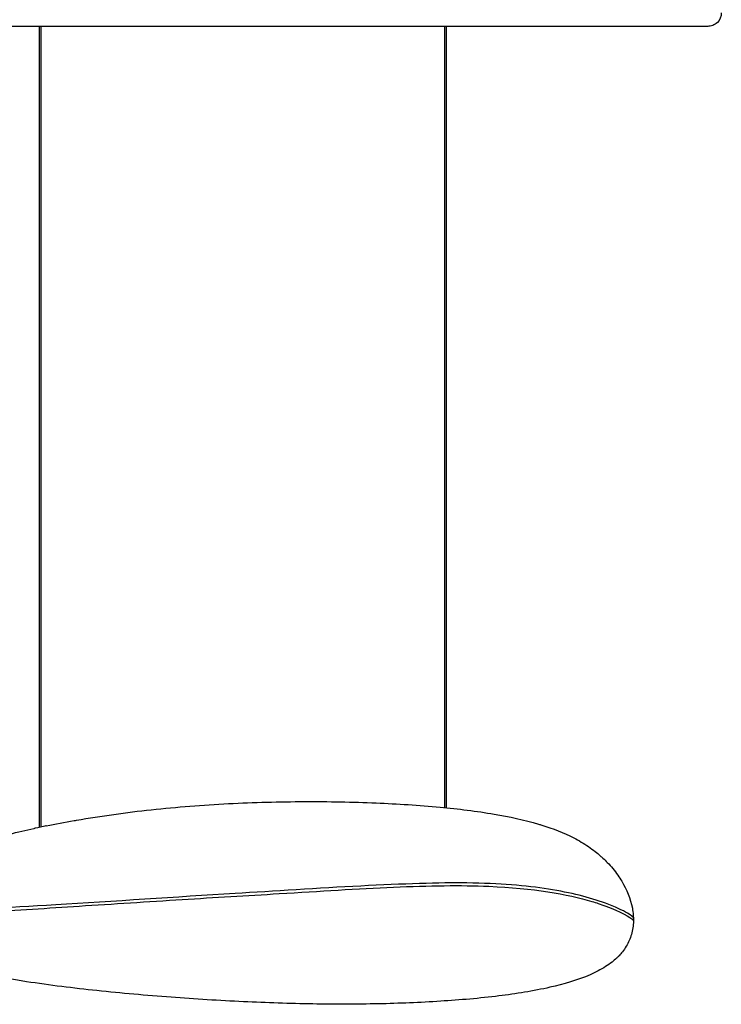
# Model space of a CAD drawing. Header units: centimetres. Extents: x 176 to 739, y 180 to 597.
# Tile 5 of 21: x 262 to 288, y 348 to 385. Entities that reach past the tile are written whole.
import ezdxf

# ---------------------------------------------------------------- set-up
doc = ezdxf.new("R2010")
doc.units = ezdxf.units.CM
doc.layers.add('Make2D$Visibile$Curve', color=7, linetype='Continuous', true_color=0x000000)

msp = doc.modelspace()

# ---------------------------------------------------------------- linework, layer by layer
at = {"layer": 'Make2D$Visibile$Curve', "color": 18, "lineweight": -3, "true_color": 0x000000}
for points, knots in [([(287.828, 385.059), (287.828, 384.927), (287.776, 384.799), (287.634, 384.657), (287.576, 384.619), (287.466, 384.585), (287.374, 384.568), (287.328, 384.559)], [0, 0, 0, 0, 0.4269899, 0.4269899, 0.6458364, 0.6458364, 0.7953864, 0.7953864, 0.7953864, 0.7953864]), ([(287.328, 384.559), (287.329, 384.559), (286.723, 384.559), (284.441, 384.559), (281.662, 384.559), (278.14, 384.559), (272.599, 384.559), (264.38, 384.559), (254.778, 384.559), (244.127, 384.559), (236.604, 384.559), (232.844, 384.559)], [0, 0, 0, 0, 9.972505, 19.94501, 25.346355, 30.747701, 41.550392, 52.407913, 63.265435, 74.598986, 85.921471, 85.921471, 85.921471, 85.921471]), ([(262.853, 354.968), (263.195, 355.038), (263.538, 355.102), (263.88, 355.162), (263.913, 355.168), (263.945, 355.174), (263.978, 355.179), (264.889, 355.336), (265.821, 355.465), (266.739, 355.564), (267.687, 355.666), (268.646, 355.74), (269.599, 355.789), (270.533, 355.837), (271.477, 355.863), (272.414, 355.866), (273.292, 355.87), (274.183, 355.854), (275.062, 355.816), (275.844, 355.783), (276.648, 355.732), (277.429, 355.658), (278.091, 355.596), (278.774, 355.514), (279.43, 355.402), (279.979, 355.309), (280.538, 355.19), (281.068, 355.032), (281.106, 355.021), (281.144, 355.009), (281.183, 354.998)], [0.357702, 0.357702, 0.357702, 0.357702, 1.409145, 1.409145, 1.409145, 1.508991, 1.508991, 1.508991, 4.31916, 4.31916, 4.31916, 7.21006, 7.21006, 7.21006, 10.042573, 10.042573, 10.042573, 12.699189, 12.699189, 12.699189, 15.073107, 15.073107, 15.073107, 17.093188, 17.093188, 17.093188, 18.782828, 18.782828, 18.782828, 18.904032, 18.904032, 18.904032, 18.904032]), ([(258.041, 353.361), (258.127, 353.413), (258.213, 353.463), (258.301, 353.511), (258.418, 353.575), (258.537, 353.635), (258.657, 353.693), (258.922, 353.82), (259.198, 353.935), (259.472, 354.039), (260.123, 354.285), (260.829, 354.492), (261.499, 354.661), (261.794, 354.735), (262.094, 354.805), (262.396, 354.871)], [0.216355, 0.216355, 0.216355, 0.216355, 0.516474, 0.516474, 0.516474, 0.91615, 0.91615, 0.91615, 1.803425, 1.803425, 1.803425, 3.932946, 3.932946, 3.932946, 4.861135, 4.861135, 4.861135, 4.861135]), ([(262.749, 354.943), (262.623, 354.914), (262.425, 354.874), (262.394, 354.871), (262.404, 354.873), (262.427, 354.878)], [0, 0, 0, 0, 0.5071566, 0.5071566, 0.6877562, 0.6877562, 0.6877562, 0.6877562]), ([(281.183, 354.997), (281.592, 354.87), (281.997, 354.714), (282.37, 354.522), (282.56, 354.424), (282.74, 354.318), (282.913, 354.199), (282.998, 354.141), (283.081, 354.081), (283.161, 354.018), (283.224, 353.968), (283.286, 353.917), (283.35, 353.861)], [23.877352, 23.877352, 23.877352, 23.877352, 25.187048, 25.187048, 25.187048, 25.845909, 25.845909, 25.845909, 26.170407, 26.170407, 26.170407, 26.423987, 26.423987, 26.423987, 26.423987]), ([(283.45, 353.77), (283.505, 353.719), (283.559, 353.666), (283.611, 353.611), (283.68, 353.539), (283.746, 353.465), (283.81, 353.389), (283.877, 353.307), (283.941, 353.223), (284.002, 353.137), (284.053, 353.065), (284.101, 352.991), (284.146, 352.916), (284.328, 352.614), (284.472, 352.275), (284.539, 351.919), (284.541, 351.906), (284.544, 351.893), (284.548, 351.864)], [0.15109, 0.15109, 0.15109, 0.15109, 0.390139, 0.390139, 0.390139, 0.703741, 0.703741, 0.703741, 1.035503, 1.035503, 1.035503, 1.310905, 1.310905, 1.310905, 2.430554, 2.430554, 2.430554, 2.47229, 2.47229, 2.47229, 2.47229]), ([(283.544, 352.101), (282.938, 352.323), (282.265, 352.491), (280.605, 352.756), (279.621, 352.838), (277.426, 352.866), (276.038, 352.821), (272.938, 352.66), (271.233, 352.546), (269.837, 352.462)], [-14.480703, -14.480703, -14.480703, -14.480703, -10.481818, -10.481818, -6.486725, -6.486725, -3.246891, -3.246891, 0, 0, 0, 0]), ([(271.474, 352.459), (272.959, 352.548), (274.387, 352.64), (277.011, 352.755), (278.204, 352.775), (279.231, 352.731)], [-7.885949, -7.885949, -7.885949, -7.885949, -3.941613, -3.941613, 0, 0, 0, 0]), ([(269.837, 352.462), (267.669, 352.332), (265.309, 352.168), (261.377, 351.931), (259.775, 351.848), (258.641, 351.807)], [-12.393364, -12.393364, -12.393364, -12.393364, -6.194542, -6.194542, -0.798995, -0.798995, -0.798995, -0.798995]), ([(264.071, 351.998), (265.311, 352.079), (266.622, 352.163), (269.081, 352.316), (270.274, 352.388), (271.474, 352.459)], [-7.535307, -7.535307, -7.535307, -7.535307, -3.669745, -3.669745, 0, 0, 0, 0]), ([(258.765, 351.71), (259.349, 351.731), (260.009, 351.759), (261.738, 351.846), (262.927, 351.922), (264.071, 351.998)], [-13.21916, -13.21916, -13.21916, -13.21916, -11.102731, -11.102731, -7.535307, -7.535307, -7.535307, -7.535307]), ([(284.578, 351.552), (284.576, 351.592), (284.5, 351.653), (284.178, 351.839), (283.898, 351.968), (283.544, 352.101)], [-3.035743, -3.035743, -3.035743, -3.035743, -1.696988, -1.696988, 0, 0, 0, 0]), ([(283.554, 351.994), (284.106, 351.785), (284.476, 351.586), (284.572, 351.47), (284.578, 351.457), (284.578, 351.446)], [-5.37681, -5.37681, -5.37681, -5.37681, -2.689362, -2.689362, -2.31702, -2.31702, -2.31702, -2.31702]), ([(284.578, 351.444), (284.574, 351.279), (284.55, 351.113), (284.504, 350.951), (284.459, 350.795), (284.395, 350.647), (284.311, 350.508), (284.268, 350.436), (284.221, 350.367), (284.169, 350.301), (284.13, 350.251), (284.089, 350.204), (284.046, 350.158)], [0.291187, 0.291187, 0.291187, 0.291187, 0.798804, 0.798804, 0.798804, 1.287918, 1.287918, 1.287918, 1.540711, 1.540711, 1.540711, 1.730258, 1.730258, 1.730258, 1.730258]), ([(283.951, 350.064), (283.899, 350.015), (283.844, 349.969), (283.788, 349.925), (283.711, 349.865), (283.631, 349.809), (283.549, 349.756), (283.368, 349.642), (283.174, 349.543), (282.978, 349.457), (282.511, 349.253), (281.985, 349.103), (281.489, 348.99), (280.878, 348.851), (280.224, 348.749), (279.602, 348.671), (278.892, 348.583), (278.162, 348.521), (277.447, 348.475), (276.684, 348.426), (275.908, 348.394), (275.144, 348.378), (274.336, 348.362), (273.519, 348.361), (272.711, 348.374), (271.86, 348.388), (271, 348.417), (270.15, 348.457), (269.258, 348.5), (268.36, 348.556), (267.471, 348.623), (266.561, 348.691), (265.633, 348.772), (264.726, 348.868), (263.869, 348.958), (262.977, 349.067), (262.125, 349.199), (261.584, 349.282), (261.017, 349.381), (260.467, 349.499)], [0.26543, 0.26543, 0.26543, 0.26543, 0.482092, 0.482092, 0.482092, 0.777, 0.777, 0.777, 1.42854, 1.42854, 1.42854, 3.006077, 3.006077, 3.006077, 4.932199, 4.932199, 4.932199, 7.101454, 7.101454, 7.101454, 9.407374, 9.407374, 9.407374, 11.840358, 11.840358, 11.840358, 14.404206, 14.404206, 14.404206, 17.091216, 17.091216, 17.091216, 19.851307, 19.851307, 19.851307, 22.480497, 22.480497, 22.480497, 24.168364, 24.168364, 24.168364, 24.168364])]:
    msp.add_open_spline(points, degree=3, knots=knots, dxfattribs=at)
for points, degree in [([(262.599, 354.911), (262.599, 369.735), (262.599, 384.559)], 2), ([(262.649, 384.559), (262.649, 369.74), (262.649, 354.921)], 2), ([(277.599, 355.642), (277.599, 370.1), (277.599, 384.559)], 2), ([(277.649, 384.559), (277.649, 370.098), (277.649, 355.637)], 2), ([(262.844, 354.966), (262.874, 354.972), (262.828, 354.961), (262.749, 354.943)], 3), ([(283.35, 353.861), (283.384, 353.831), (283.417, 353.801), (283.45, 353.77)], 3), ([(279.231, 352.731), (280.852, 352.66), (282.146, 352.44), (283.043, 352.167)], 3), ([(283.043, 352.167), (283.198, 352.12), (283.344, 352.071), (283.554, 351.994)], 3), ([(284.548, 351.864), (284.563, 351.777), (284.572, 351.689), (284.579, 351.552)], 3), ([(284.579, 351.552), (284.579, 351.517), (284.579, 351.482), (284.579, 351.446)], 3), ([(283.95, 350.069), (283.951, 350.066), (283.951, 350.064), (283.95, 350.063)], 3), ([(283.975, 350.087), (283.968, 350.081), (283.962, 350.074), (283.955, 350.068)], 3), ([(284.045, 350.157), (284.022, 350.133), (283.998, 350.109), (283.974, 350.086)], 3)]:
    msp.add_open_spline(points, degree=degree, dxfattribs=at)

doc.saveas('drawing.dxf')
